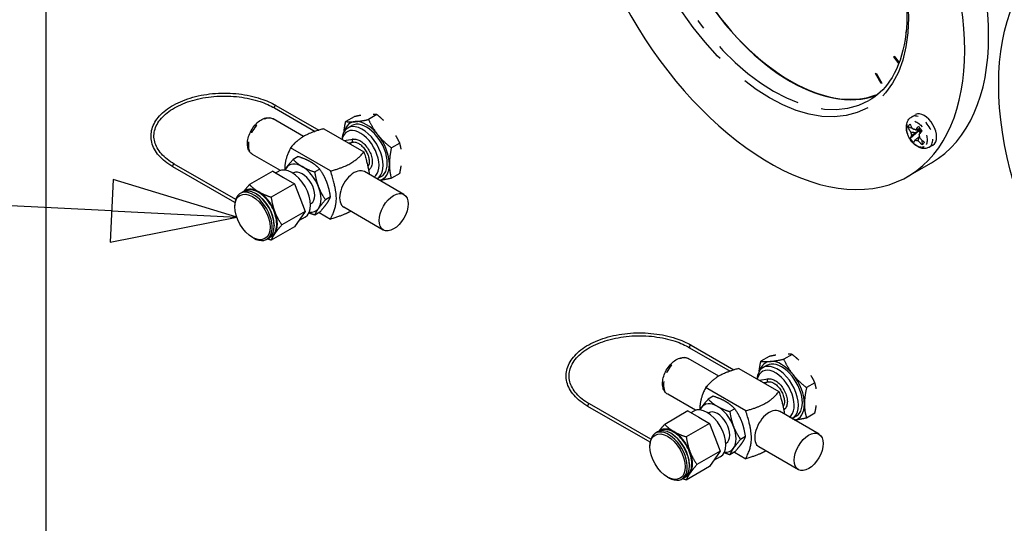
# Paper-space layout 'SHEET_1' of a CAD drawing. Header units: inches. Extents: x 3 to 360, y 8 to 227.
# Tile 19 of 98: x 33.03 to 43.51, y 134.36 to 139.72. Entities that reach past the tile are written whole.
import ezdxf

# ---------------------------------------------------------------- set-up
doc = ezdxf.new("R2010")
doc.units = ezdxf.units.IN
doc.header["$LTSCALE"] = 10.666667
doc.header["$MEASUREMENT"] = 0
doc.linetypes.add('DOUBLE_DASH_DOUBLE_DOT', pattern=[0.74, 0.24, -0.06, 0.24, -0.06, 0.01, -0.06, 0.01, -0.06])
doc.layers.get('0').update_dxf_attribs({"lineweight": 25})
doc.layers.add('DIMEN', color=7, linetype='Continuous', lineweight=25)
doc.layers.add('PHANTOM', color=7, linetype='DOUBLE_DASH_DOUBLE_DOT', lineweight=25)
doc.styles.add('Current-ANSI', font='arial.ttf')

# ---------------------------------------------------------------- blocks, each defined once
blk = doc.blocks.new('Balloon6')
at = {"layer": 'DIMEN', "linetype": 'Continuous', "lineweight": 25}
for p, q in [((3.17898, 12.27926), (2.72287, 12.48777)), ((3.19197, 12.30768), (3.16599, 12.25084)), ((3.29267, 12.22729), (3.19197, 12.30768)), ((3.17898, 12.27926), (3.29267, 12.22729)), ((3.16599, 12.25084), (3.29267, 12.22729))]:
    blk.add_line(p, q, dxfattribs=at)
at = {"layer": 'DIMEN', "linetype": 'Continuous', "lineweight": 25, "flags": 128}
blk.add_lwpolyline([(3.16599, 12.25084), (3.29267, 12.22729), (3.19197, 12.30768), (3.16599, 12.25084)], dxfattribs=at)
at = {"layer": 'DIMEN'}
blk.add_circle((2.55299, 12.56543), 0.1875, dxfattribs=at)
blk.add_solid([(3.16599, 12.25084), (3.29267, 12.22729), (3.19197, 12.30768), (3.16599, 12.25084)], dxfattribs=at)
at = {"layer": 'DIMEN', "insert": (2.55299, 12.56543), "char_height": 0.125, "attachment_point": 5, "style": 'Current-ANSI'}
blk.add_mtext('4', dxfattribs=at)
blk = doc.blocks.new('Balloon18')
at = {"layer": 'DIMEN', "linetype": 'Continuous', "lineweight": 25}
for p, q in [((3.18789, 12.90764), (2.47069, 12.94359)), ((3.18946, 12.93885), (3.18633, 12.87643)), ((3.31274, 12.90138), (3.18946, 12.93885)), ((3.18789, 12.90764), (3.31274, 12.90138)), ((3.18633, 12.87643), (3.31274, 12.90138))]:
    blk.add_line(p, q, dxfattribs=at)
at = {"layer": 'DIMEN', "linetype": 'Continuous', "lineweight": 25, "flags": 128}
blk.add_lwpolyline([(3.18633, 12.87643), (3.31274, 12.90138), (3.18946, 12.93885), (3.18633, 12.87643)], dxfattribs=at)
at = {"layer": 'DIMEN'}
blk.add_solid([(3.18633, 12.87643), (3.31274, 12.90138), (3.18946, 12.93885), (3.18633, 12.87643)], dxfattribs=at)

psp = doc.layouts.new('SHEET_1')

# ---------------------------------------------------------------- linework, layer by layer
for p, q in [((33.308, 130.429), (33.308, 149.617)), ((42.46, 139.58), (42.462, 139.587)), ((42.46, 139.58), (42.461, 139.581)), ((42.461, 139.579), (42.46, 139.58)), ((42.331, 139.32), (42.336, 139.327)), ((42.331, 139.32), (42.339, 139.324)), ((42.385, 139.251), (42.331, 139.32)), ((42.336, 139.327), (42.389, 139.261)), ((42.135, 139.144), (42.142, 139.149)), ((42.197, 139.036), (42.135, 139.144)), ((42.142, 139.149), (42.205, 139.04)), ((42.205, 139.04), (42.197, 139.036)), ((35.754, 138.804), (36.209, 138.541)), ((35.739, 138.777), (36.17, 138.528)), ((36.586, 138.684), (36.496, 138.633)), ((36.829, 138.706), (36.739, 138.654)), ((42.522, 138.682), (42.561, 138.705)), ((36.048, 138.473), (35.723, 138.661)), ((36.561, 138.588), (36.518, 138.563)), ((36.262, 138.556), (36.689, 138.31)), ((42.531, 138.557), (42.481, 138.575)), ((42.506, 138.454), (42.593, 138.533)), ((42.562, 138.515), (42.593, 138.533)), ((42.593, 138.533), (42.567, 138.543)), ((42.611, 138.561), (42.583, 138.545)), ((42.593, 138.533), (42.612, 138.559)), ((42.593, 138.533), (42.617, 138.554)), ((42.632, 138.534), (42.593, 138.533)), ((42.593, 138.533), (42.611, 138.511)), ((42.621, 138.522), (42.593, 138.533)), ((42.607, 138.474), (42.599, 138.469)), ((36.478, 138.431), (36.575, 138.445)), ((36.522, 138.406), (36.579, 138.414)), ((36.57, 138.413), (36.54, 138.396)), ((37.072, 138.403), (36.982, 138.352)), ((42.636, 138.383), (42.633, 138.433)), ((42.708, 138.359), (42.748, 138.382)), ((35.801, 138.111), (35.504, 138.282)), ((36.335, 138.106), (35.909, 138.352)), ((35.325, 137.801), (34.671, 138.179)), ((35.989, 138.259), (35.937, 138.229)), ((42.478, 138.047), (42.732, 138.194)), ((35.317, 137.769), (34.656, 138.151)), ((35.72, 138.104), (35.472, 137.961)), ((35.72, 138.104), (35.835, 138.037)), ((35.782, 138.102), (35.752, 138.085)), ((35.94, 138.085), (35.934, 138.082)), ((36.219, 138.127), (36.166, 138.096)), ((37.115, 137.857), (36.695, 138.099)), ((37.072, 138.079), (36.982, 138.028)), ((35.95, 137.971), (35.702, 137.828)), ((35.835, 138.037), (35.95, 137.971)), ((35.95, 137.971), (36.007, 137.823)), ((36.874, 138.047), (36.831, 138.022)), ((35.396, 137.879), (35.374, 137.866)), ((35.547, 137.859), (35.536, 137.865)), ((36.007, 137.823), (36.064, 137.675)), ((36.127, 137.76), (36.122, 137.757)), ((36.334, 137.831), (36.281, 137.8)), ((35.315, 137.725), (35.315, 137.738)), ((36.064, 137.675), (35.817, 137.532)), ((36.064, 137.675), (36.007, 137.594)), ((36.219, 137.667), (36.166, 137.637)), ((36.215, 137.665), (36.335, 137.595)), ((36.896, 137.478), (36.477, 137.72)), ((35.735, 137.534), (35.735, 137.521)), ((36.007, 137.594), (35.95, 137.512)), ((36.064, 137.615), (35.994, 137.575)), ((35.95, 137.512), (35.702, 137.369)), ((35.503, 137.4), (35.514, 137.393)), ((35.677, 137.392), (35.655, 137.379)), ((40.158, 136.225), (40.589, 135.976)), ((40.174, 136.252), (40.629, 135.989)), ((40.467, 135.922), (40.143, 136.109)), ((41.005, 136.132), (40.916, 136.081)), ((41.248, 136.154), (41.159, 136.103)), ((40.682, 136.004), (41.108, 135.758)), ((40.981, 136.037), (40.938, 136.012)), ((40.898, 135.88), (40.994, 135.894)), ((40.942, 135.854), (40.998, 135.863)), ((40.99, 135.861), (40.96, 135.844)), ((41.491, 135.852), (41.402, 135.8)), ((40.755, 135.554), (40.328, 135.8)), ((40.22, 135.559), (39.924, 135.73)), ((40.409, 135.708), (40.356, 135.677)), ((39.737, 135.218), (39.075, 135.6)), ((39.744, 135.25), (39.091, 135.627)), ((40.139, 135.552), (39.892, 135.409)), ((40.139, 135.552), (40.254, 135.486)), ((40.202, 135.551), (40.172, 135.533)), ((40.638, 135.575), (40.586, 135.545)), ((41.535, 135.305), (41.115, 135.548)), ((40.254, 135.486), (40.369, 135.42)), ((40.359, 135.533), (40.354, 135.53)), ((41.293, 135.495), (41.25, 135.47)), ((41.491, 135.528), (41.402, 135.476)), ((39.815, 135.328), (39.793, 135.315)), ((40.369, 135.42), (40.122, 135.277)), ((40.369, 135.42), (40.426, 135.272)), ((39.967, 135.307), (39.956, 135.314)), ((40.426, 135.272), (40.484, 135.124)), ((40.753, 135.279), (40.7, 135.249)), ((39.735, 135.173), (39.735, 135.186)), ((40.484, 135.124), (40.236, 134.981)), ((40.484, 135.124), (40.426, 135.042)), ((40.547, 135.209), (40.541, 135.205)), ((41.316, 134.926), (40.896, 135.169)), ((40.426, 135.042), (40.369, 134.96)), ((40.483, 135.064), (40.413, 135.023)), ((40.638, 135.116), (40.586, 135.085)), ((40.634, 135.113), (40.755, 135.044)), ((40.369, 134.96), (40.122, 134.817)), ((40.155, 134.982), (40.155, 134.969)), ((39.923, 134.848), (39.934, 134.842)), ((40.096, 134.84), (40.074, 134.828))]:
    psp.add_line(p, q)
for centre, major_axis, start_param, end_param in [((41.263, 140.738), (-1.469, 2.544), 3.141593, 6.283185), ((41.009, 140.591), (-1.469, 2.544), 1.365102, 7.561301), ((41.23, 140.719), (-1.016, 1.759), 0.08935, 3.052243), ((41.231, 140.719), (-1.013, 1.755), 0.076361, 3.065232), ((41.23, 140.719), (1.013, -1.755), 3.217545, 6.207233), ((42.655, 138.544), (-0.093, 0.162), 3.141593, 6.283185), ((36.674, 138.293), (0.156, -0.271), 6.279014, 10.110009), ((36.718, 138.318), (-0.172, 0.298), 6.021386, 6.772888), ((36.718, 138.318), (0.156, -0.271), 0, 3.141593), ((36.718, 138.318), (-0.172, 0.298), 4.974188, 6.021386), ((36.652, 138.28), (-0.141, 0.244), 3.182178, 6.84449), ((36.718, 138.318), (-0.172, 0.298), 3.926991, 4.974188), ((42.561, 138.49), (-0.0332, 0.0576), 0.729828, 1.364567), ((42.561, 138.49), (-0.0333, 0.0576), 5.442217, 6.076956), ((42.561, 138.49), (0.0332, -0.0576), 0.729828, 1.364567), ((42.561, 138.49), (0.0332, -0.0576), 5.442217, 6.076956), ((36.034, 137.923), (-0.141, 0.244), 5.497787, 6.544985), ((36.718, 138.318), (0.172, -0.298), 6.100709, 7.068583), ((35.923, 137.859), (-0.141, 0.244), 3.141593, 6.283185), ((36.034, 137.923), (-0.141, 0.244), 0.261799, 0.403715), ((36.034, 137.923), (-0.094, 0.162), 3.141593, 6.283185), ((36.034, 137.923), (-0.141, 0.244), 4.45059, 5.497787), ((36.586, 137.91), (0.109, 0.189), 0, 3.141593), ((35.514, 137.623), (0.141, -0.244), 5.497787, 10.210176), ((35.536, 137.636), (-0.141, 0.244), 3.141593, 6.283185), ((35.57, 137.655), (-0.141, 0.244), 5.497787, 6.321444), ((35.547, 137.642), (-0.133, 0.23), 3.926991, 5.497787), ((35.57, 137.655), (-0.141, 0.244), 4.45059, 5.497787), ((36.034, 137.923), (0.141, -0.244), 0.261799, 1.308997), ((35.57, 137.655), (0.141, -0.244), 0.261799, 1.308997), ((36.034, 137.923), (0.141, -0.244), 5.879471, 6.544985), ((35.57, 137.655), (0.141, -0.244), 6.244926, 6.544985), ((41.137, 135.766), (-0.172, 0.298), 6.021386, 6.772888), ((41.137, 135.766), (0.156, -0.271), 0, 3.141593), ((41.137, 135.766), (-0.172, 0.298), 4.974188, 6.021386), ((41.094, 135.741), (0.156, -0.271), 6.279014, 10.110009), ((41.072, 135.728), (-0.141, 0.244), 3.182178, 6.84449), ((41.137, 135.766), (-0.172, 0.298), 3.926991, 4.974188), ((40.453, 135.371), (-0.141, 0.244), 5.497787, 6.544985), ((40.343, 135.307), (-0.141, 0.244), 3.141593, 6.283185), ((40.453, 135.371), (-0.141, 0.244), 0.261799, 0.403715), ((40.453, 135.371), (-0.094, 0.162), 3.141593, 6.283185), ((40.453, 135.371), (-0.141, 0.244), 4.45059, 5.497787), ((41.005, 135.358), (0.109, 0.189), 0, 3.141593), ((41.137, 135.766), (0.172, -0.298), 6.100709, 7.068583), ((39.934, 135.071), (0.141, -0.244), 5.497787, 10.210176), ((39.956, 135.084), (-0.141, 0.244), 3.141593, 6.283185), ((39.989, 135.103), (-0.141, 0.244), 5.497787, 6.321444), ((39.989, 135.103), (-0.141, 0.244), 4.45059, 5.497787), ((40.453, 135.371), (0.141, -0.244), 0.261799, 1.308997), ((39.967, 135.09), (-0.133, 0.23), 3.926991, 5.497787), ((39.989, 135.103), (0.141, -0.244), 0.261799, 1.308997), ((40.453, 135.371), (0.141, -0.244), 5.879471, 6.544985), ((39.989, 135.103), (0.141, -0.244), 6.244926, 6.544985)]:
    psp.add_ellipse(centre, major_axis=major_axis, ratio=0.57735, start_param=start_param, end_param=end_param)
for centre, major_axis in [((45.647, 137.757), (1.555, -2.693)), ((35.503, 137.616), (0.133, -0.23)), ((37.006, 137.667), (-0.109, -0.189)), ((39.923, 135.065), (0.133, -0.23)), ((41.425, 135.116), (-0.109, -0.189))]:
    psp.add_ellipse(centre, major_axis=major_axis, ratio=0.57735)
for points, knots in [([(40.036, 142.375), (40.144, 142.437), (40.271, 142.468), (40.548, 142.461), (40.696, 142.425), (40.997, 142.294), (41.15, 142.199), (41.448, 141.96), (41.593, 141.815), (41.86, 141.489), (41.981, 141.307), (42.189, 140.927), (42.275, 140.728), (42.403, 140.334), (42.444, 140.138), (42.478, 139.771), (42.471, 139.599), (42.411, 139.296), (42.358, 139.166), (42.226, 138.974), (42.152, 138.905), (42.067, 138.856)], [5.497787, 5.497787, 5.497787, 5.497787, 5.838175, 5.838175, 6.16185, 6.16185, 6.477193, 6.477193, 6.79252, 6.79252, 7.108686, 7.108686, 7.425117, 7.425117, 7.741106, 7.741106, 8.056224, 8.056224, 8.372352, 8.372352, 8.63938, 8.63938, 8.63938, 8.63938]), ([(34.656, 138.151), (34.596, 138.186), (34.546, 138.226), (34.47, 138.314), (34.444, 138.362), (34.42, 138.459), (34.421, 138.509), (34.449, 138.604), (34.476, 138.65), (34.553, 138.735), (34.604, 138.775), (34.725, 138.842), (34.794, 138.87), (34.945, 138.912), (35.026, 138.926), (35.192, 138.938), (35.276, 138.936), (35.439, 138.917), (35.518, 138.9), (35.65, 138.856), (35.705, 138.832), (35.754, 138.804)], [1.570796, 1.570796, 1.570796, 1.570796, 1.894187, 1.894187, 2.214641, 2.214641, 2.524732, 2.524732, 2.835667, 2.835667, 3.156485, 3.156485, 3.479886, 3.479886, 3.802848, 3.802848, 4.125385, 4.125385, 4.44798, 4.44798, 4.712389, 4.712389, 4.712389, 4.712389]), ([(34.671, 138.179), (34.616, 138.211), (34.569, 138.248), (34.498, 138.329), (34.474, 138.372), (34.451, 138.461), (34.452, 138.507), (34.481, 138.597), (34.508, 138.642), (34.586, 138.722), (34.636, 138.758), (34.753, 138.82), (34.82, 138.846), (34.965, 138.884), (35.043, 138.896), (35.202, 138.906), (35.283, 138.904), (35.44, 138.885), (35.515, 138.868), (35.641, 138.826), (35.693, 138.803), (35.739, 138.777)], [1.570796, 1.570796, 1.570796, 1.570796, 1.88726, 1.88726, 2.206273, 2.206273, 2.536961, 2.536961, 2.866369, 2.866369, 3.18462, 3.18462, 3.501091, 3.501091, 3.81812, 3.81812, 4.135562, 4.135562, 4.452923, 4.452923, 4.712389, 4.712389, 4.712389, 4.712389]), ([(42.708, 138.359), (42.697, 138.353), (42.685, 138.349), (42.66, 138.344), (42.647, 138.345), (42.619, 138.35), (42.604, 138.355), (42.574, 138.37), (42.559, 138.382), (42.531, 138.408), (42.518, 138.424), (42.496, 138.458), (42.487, 138.475), (42.473, 138.513), (42.468, 138.532), (42.464, 138.571), (42.465, 138.59), (42.474, 138.626), (42.481, 138.642), (42.5, 138.667), (42.51, 138.676), (42.522, 138.682)], [0.261799, 0.261799, 0.261799, 0.261799, 0.474945, 0.474945, 0.707638, 0.707638, 0.99828, 0.99828, 1.35903, 1.35903, 1.736948, 1.736948, 2.109322, 2.109322, 2.483991, 2.483991, 2.860596, 2.860596, 3.179066, 3.179066, 3.403392, 3.403392, 3.403392, 3.403392]), ([(35.504, 138.282), (35.492, 138.289), (35.482, 138.298), (35.465, 138.322), (35.459, 138.336), (35.451, 138.369), (35.449, 138.388), (35.452, 138.429), (35.456, 138.451), (35.47, 138.494), (35.479, 138.516), (35.502, 138.557), (35.515, 138.576), (35.545, 138.61), (35.561, 138.626), (35.595, 138.651), (35.614, 138.661), (35.65, 138.673), (35.668, 138.675), (35.699, 138.671), (35.712, 138.667), (35.723, 138.661)], [5.497787, 5.497787, 5.497787, 5.497787, 5.751705, 5.751705, 6.030409, 6.030409, 6.356607, 6.356607, 6.701095, 6.701095, 7.042909, 7.042909, 7.382483, 7.382483, 7.723726, 7.723726, 8.068305, 8.068305, 8.399009, 8.399009, 8.63938, 8.63938, 8.63938, 8.63938]), ([(42.481, 138.575), (42.484, 138.581), (42.487, 138.586), (42.491, 138.591), (42.494, 138.596), (42.498, 138.6), (42.503, 138.605)], [-0.073398, -0.073398, -0.073398, -0.073398, 0, 0, 0, 0.073398, 0.073398, 0.073398, 0.073398]), ([(42.503, 138.605), (42.506, 138.597), (42.51, 138.589), (42.521, 138.57), (42.528, 138.559), (42.536, 138.55)], [-0.3031973, -0.3031973, -0.3031973, -0.3031973, -0.2356694, -0.2356694, -0.1417473, -0.1417473, -0.1417473, -0.1417473]), ([(42.564, 138.543), (42.568, 138.549), (42.574, 138.556), (42.585, 138.569), (42.59, 138.575), (42.595, 138.58)], [0.1417473, 0.1417473, 0.1417473, 0.1417473, 0.2356694, 0.2356694, 0.3031973, 0.3031973, 0.3031973, 0.3031973]), ([(42.595, 138.58), (42.601, 138.573), (42.608, 138.565), (42.613, 138.558), (42.619, 138.55), (42.626, 138.543), (42.632, 138.535)], [-0.073398, -0.073398, -0.073398, -0.073398, 0, 0, 0, 0.073398, 0.073398, 0.073398, 0.073398]), ([(42.514, 138.52), (42.507, 138.529), (42.499, 138.54), (42.489, 138.559), (42.485, 138.567), (42.481, 138.575)], [0.1417473, 0.1417473, 0.1417473, 0.1417473, 0.2356694, 0.2356694, 0.3031973, 0.3031973, 0.3031973, 0.3031973]), ([(42.506, 138.454), (42.507, 138.457), (42.509, 138.461), (42.514, 138.47), (42.518, 138.477), (42.522, 138.483)], [-0.3031973, -0.3031973, -0.3031973, -0.3031973, -0.2356694, -0.2356694, -0.1417473, -0.1417473, -0.1417473, -0.1417473]), ([(42.632, 138.535), (42.627, 138.529), (42.622, 138.523), (42.611, 138.51), (42.605, 138.503), (42.601, 138.497)], [-0.3031973, -0.3031973, -0.3031973, -0.3031973, -0.2356694, -0.2356694, -0.1417473, -0.1417473, -0.1417473, -0.1417473]), ([(36.575, 138.445), (36.587, 138.447), (36.6, 138.446), (36.628, 138.439), (36.642, 138.432), (36.671, 138.413), (36.686, 138.401), (36.712, 138.373), (36.724, 138.357), (36.746, 138.323), (36.755, 138.305), (36.769, 138.269), (36.774, 138.25), (36.779, 138.214), (36.779, 138.197), (36.775, 138.165), (36.77, 138.151), (36.757, 138.129), (36.749, 138.121), (36.741, 138.115)], [4.153677, 4.153677, 4.153677, 4.153677, 4.4455, 4.4455, 4.769893, 4.769893, 5.104139, 5.104139, 5.436562, 5.436562, 5.767508, 5.767508, 6.099154, 6.099154, 6.433051, 6.433051, 6.7639, 6.7639, 7.016249, 7.016249, 7.016249, 7.016249]), ([(36.579, 138.414), (36.588, 138.416), (36.599, 138.414), (36.622, 138.407), (36.633, 138.401), (36.656, 138.385), (36.667, 138.375), (36.688, 138.353), (36.699, 138.339), (36.716, 138.311), (36.724, 138.296), (36.737, 138.266), (36.741, 138.251), (36.747, 138.222), (36.748, 138.208), (36.746, 138.183), (36.744, 138.172), (36.738, 138.159), (36.736, 138.154), (36.733, 138.151)], [4.153677, 4.153677, 4.153677, 4.153677, 4.50846, 4.50846, 4.814087, 4.814087, 5.117877, 5.117877, 5.424692, 5.424692, 5.733134, 5.733134, 6.040981, 6.040981, 6.346193, 6.346193, 6.649355, 6.649355, 6.817128, 6.817128, 6.817128, 6.817128]), ([(42.543, 138.408), (42.536, 138.415), (42.529, 138.423), (42.524, 138.43), (42.518, 138.437), (42.512, 138.445), (42.506, 138.454)], [-0.073398, -0.073398, -0.073398, -0.073398, 0, 0, 0, 0.073398, 0.073398, 0.073398, 0.073398]), ([(42.559, 138.437), (42.554, 138.431), (42.55, 138.425), (42.545, 138.415), (42.544, 138.411), (42.543, 138.408)], [0.1417473, 0.1417473, 0.1417473, 0.1417473, 0.2356694, 0.2356694, 0.3031973, 0.3031973, 0.3031973, 0.3031973]), ([(42.636, 138.383), (42.628, 138.389), (42.621, 138.395), (42.604, 138.41), (42.595, 138.42), (42.587, 138.429)], [-0.3031973, -0.3031973, -0.3031973, -0.3031973, -0.2356694, -0.2356694, -0.1417473, -0.1417473, -0.1417473, -0.1417473]), ([(42.608, 138.46), (42.616, 138.45), (42.625, 138.44), (42.642, 138.425), (42.649, 138.419), (42.657, 138.413)], [0.1417473, 0.1417473, 0.1417473, 0.1417473, 0.2356694, 0.2356694, 0.3031973, 0.3031973, 0.3031973, 0.3031973]), ([(42.657, 138.413), (42.653, 138.407), (42.65, 138.402), (42.646, 138.397), (42.643, 138.392), (42.639, 138.388), (42.636, 138.383)], [-0.073398, -0.073398, -0.073398, -0.073398, 0, 0, 0, 0.073398, 0.073398, 0.073398, 0.073398]), ([(35.687, 137.399), (35.689, 137.4), (35.691, 137.401), (35.709, 137.409), (35.723, 137.421), (35.744, 137.451), (35.752, 137.47), (35.762, 137.512), (35.763, 137.537), (35.759, 137.589), (35.753, 137.616), (35.736, 137.672), (35.724, 137.699), (35.695, 137.752), (35.678, 137.776), (35.64, 137.821), (35.619, 137.841), (35.577, 137.874), (35.555, 137.886), (35.511, 137.903), (35.489, 137.907), (35.449, 137.905), (35.431, 137.9), (35.412, 137.889), (35.41, 137.887), (35.407, 137.885)], [5.425098, 5.425098, 5.425098, 5.425098, 5.462345, 5.462345, 5.751574, 5.751574, 6.054885, 6.054885, 6.380056, 6.380056, 6.709503, 6.709503, 7.037481, 7.037481, 7.364611, 7.364611, 7.692325, 7.692325, 8.021581, 8.021581, 8.348704, 8.348704, 8.655412, 8.655412, 8.712069, 8.712069, 8.712069, 8.712069]), ([(39.075, 135.6), (39.016, 135.634), (38.965, 135.675), (38.889, 135.763), (38.863, 135.81), (38.839, 135.908), (38.841, 135.957), (38.869, 136.052), (38.896, 136.098), (38.973, 136.184), (39.023, 136.223), (39.144, 136.291), (39.214, 136.319), (39.365, 136.361), (39.446, 136.374), (39.611, 136.386), (39.695, 136.384), (39.859, 136.365), (39.938, 136.348), (40.07, 136.305), (40.125, 136.28), (40.174, 136.252)], [1.570796, 1.570796, 1.570796, 1.570796, 1.894187, 1.894187, 2.214641, 2.214641, 2.524732, 2.524732, 2.835667, 2.835667, 3.156485, 3.156485, 3.479886, 3.479886, 3.802848, 3.802848, 4.125385, 4.125385, 4.44798, 4.44798, 4.712389, 4.712389, 4.712389, 4.712389]), ([(39.091, 135.627), (39.035, 135.659), (38.988, 135.696), (38.918, 135.777), (38.894, 135.82), (38.871, 135.909), (38.872, 135.956), (38.9, 136.046), (38.928, 136.09), (39.006, 136.171), (39.055, 136.207), (39.172, 136.269), (39.239, 136.294), (39.385, 136.332), (39.463, 136.345), (39.622, 136.355), (39.703, 136.353), (39.859, 136.333), (39.935, 136.317), (40.06, 136.275), (40.112, 136.252), (40.158, 136.225)], [1.570796, 1.570796, 1.570796, 1.570796, 1.88726, 1.88726, 2.206273, 2.206273, 2.536961, 2.536961, 2.866369, 2.866369, 3.18462, 3.18462, 3.501091, 3.501091, 3.81812, 3.81812, 4.135562, 4.135562, 4.452923, 4.452923, 4.712389, 4.712389, 4.712389, 4.712389]), ([(39.924, 135.73), (39.912, 135.737), (39.902, 135.747), (39.885, 135.77), (39.878, 135.784), (39.87, 135.817), (39.869, 135.837), (39.871, 135.878), (39.875, 135.899), (39.889, 135.943), (39.898, 135.964), (39.921, 136.005), (39.934, 136.024), (39.964, 136.059), (39.98, 136.074), (40.015, 136.099), (40.033, 136.109), (40.07, 136.121), (40.088, 136.123), (40.119, 136.12), (40.131, 136.116), (40.143, 136.109)], [5.497787, 5.497787, 5.497787, 5.497787, 5.751705, 5.751705, 6.030409, 6.030409, 6.356607, 6.356607, 6.701095, 6.701095, 7.042909, 7.042909, 7.382483, 7.382483, 7.723726, 7.723726, 8.068305, 8.068305, 8.399009, 8.399009, 8.63938, 8.63938, 8.63938, 8.63938]), ([(40.994, 135.894), (41.006, 135.895), (41.019, 135.894), (41.047, 135.887), (41.062, 135.88), (41.091, 135.862), (41.105, 135.85), (41.132, 135.822), (41.144, 135.806), (41.165, 135.772), (41.174, 135.754), (41.188, 135.717), (41.193, 135.699), (41.198, 135.663), (41.199, 135.645), (41.194, 135.614), (41.189, 135.599), (41.176, 135.577), (41.169, 135.569), (41.16, 135.563)], [4.153677, 4.153677, 4.153677, 4.153677, 4.4455, 4.4455, 4.769893, 4.769893, 5.104139, 5.104139, 5.436562, 5.436562, 5.767508, 5.767508, 6.099154, 6.099154, 6.433051, 6.433051, 6.7639, 6.7639, 7.016249, 7.016249, 7.016249, 7.016249]), ([(40.998, 135.863), (41.008, 135.864), (41.019, 135.863), (41.042, 135.855), (41.053, 135.849), (41.075, 135.834), (41.087, 135.824), (41.108, 135.801), (41.118, 135.788), (41.136, 135.76), (41.144, 135.745), (41.156, 135.714), (41.161, 135.699), (41.166, 135.67), (41.167, 135.656), (41.166, 135.632), (41.163, 135.621), (41.158, 135.607), (41.155, 135.603), (41.153, 135.599)], [4.153677, 4.153677, 4.153677, 4.153677, 4.50846, 4.50846, 4.814087, 4.814087, 5.117877, 5.117877, 5.424692, 5.424692, 5.733134, 5.733134, 6.040981, 6.040981, 6.346193, 6.346193, 6.649355, 6.649355, 6.817128, 6.817128, 6.817128, 6.817128]), ([(40.107, 134.847), (40.109, 134.848), (40.111, 134.849), (40.128, 134.858), (40.142, 134.87), (40.164, 134.9), (40.171, 134.918), (40.181, 134.961), (40.183, 134.985), (40.178, 135.037), (40.173, 135.065), (40.155, 135.12), (40.143, 135.148), (40.114, 135.2), (40.097, 135.225), (40.059, 135.27), (40.039, 135.29), (39.996, 135.322), (39.974, 135.335), (39.93, 135.352), (39.909, 135.356), (39.869, 135.354), (39.851, 135.349), (39.832, 135.337), (39.829, 135.335), (39.826, 135.333)], [5.425098, 5.425098, 5.425098, 5.425098, 5.462345, 5.462345, 5.751574, 5.751574, 6.054885, 6.054885, 6.380056, 6.380056, 6.709503, 6.709503, 7.037481, 7.037481, 7.364611, 7.364611, 7.692325, 7.692325, 8.021581, 8.021581, 8.348704, 8.348704, 8.655412, 8.655412, 8.712069, 8.712069, 8.712069, 8.712069])]:
    psp.add_open_spline(points, degree=3, knots=knots)
for points, weights in [([(36.656, 138.698), (36.624, 138.692), (36.586, 138.684)], [1.01869096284, 1.01664583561, 1]), ([(36.829, 138.706), (36.809, 138.709), (36.788, 138.709)], [1, 1.01664583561, 1.01869096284]), ([(36.899, 138.645), (36.867, 138.675), (36.829, 138.706)], [1.01869096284, 1.01664583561, 1]), ([(36.478, 138.523), (36.483, 138.573), (36.496, 138.633)], [1.01830785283, 1.02254207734, 1]), ([(36.496, 138.633), (36.54, 138.626), (36.596, 138.631)], [1, 1.0379548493, 1]), ([(36.596, 138.631), (36.653, 138.636), (36.739, 138.654)], [1, 1.0379548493, 1]), ([(36.739, 138.654), (36.783, 138.561), (36.839, 138.491)], [1, 1.0379548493, 1]), ([(36.262, 138.556), (36.022, 138.491), (35.909, 138.352)], [1, 1.28062484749, 1]), ([(36.839, 138.491), (36.896, 138.42), (36.982, 138.352)], [1, 1.0379548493, 1]), ([(37.072, 138.403), (37.052, 138.445), (37.031, 138.481)], [1, 1.01664583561, 1.01869096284]), ([(42.514, 138.52), (42.545, 138.518), (42.562, 138.515)], [1, 1.19861711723, 1.33238695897]), ([(42.562, 138.515), (42.548, 138.503), (42.522, 138.483)], [1.33238695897, 1.19861711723, 1]), ([(42.551, 138.549), (42.544, 138.549), (42.536, 138.55)], [1.0885343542, 1.04600687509, 1]), ([(42.564, 138.543), (42.577, 138.545), (42.583, 138.545)], [1, 1.19861711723, 1.33238695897]), ([(37.087, 138.338), (37.081, 138.37), (37.072, 138.403)], [1.01869096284, 1.01664583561, 1]), ([(42.559, 138.437), (42.585, 138.457), (42.599, 138.469)], [1, 1.19861711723, 1.33238695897]), ([(42.599, 138.469), (42.596, 138.454), (42.587, 138.429)], [1.33238695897, 1.19861711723, 1]), ([(35.909, 138.352), (35.844, 138.223), (35.848, 138.116)], [1, 1.32409465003, 1.29852001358]), ([(36.335, 138.106), (36.576, 138.171), (36.689, 138.31)], [1, 1.28062484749, 1]), ([(36.689, 138.31), (36.738, 138.156), (36.747, 138.069)], [1, 1.2272087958, 1.28256185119]), ([(36.982, 138.352), (36.961, 138.252), (36.961, 138.177)], [1, 1.0379548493, 1]), ([(35.861, 138.137), (35.888, 138.175), (35.937, 138.229)], [1, 1.0379548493, 1]), ([(35.937, 138.229), (35.98, 138.183), (36.034, 138.152)], [1, 1.0379548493, 1]), ([(36.122, 138.203), (36.069, 138.234), (35.989, 138.259)], [1, 1.0379548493, 1]), ([(36.219, 138.127), (36.175, 138.173), (36.122, 138.203)], [1, 1.0379548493, 1]), ([(36.961, 138.177), (36.961, 138.102), (36.982, 138.028)], [1, 1.0379548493, 1]), ([(37.072, 138.079), (37.081, 138.124), (37.087, 138.162)], [1, 1.01664583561, 1.01869096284]), ([(35.847, 138.115), (35.853, 138.126), (35.861, 138.137)], [1.01565741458, 1.01103984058, 1]), ([(36.034, 138.152), (36.087, 138.121), (36.166, 138.096)], [1, 1.0379548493, 1]), ([(36.166, 138.096), (36.179, 138.007), (36.206, 137.938)], [1, 1.0379548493, 1]), ([(36.294, 137.989), (36.268, 138.058), (36.219, 138.127)], [1, 1.0379548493, 1]), ([(36.335, 137.595), (36.435, 137.793), (36.335, 138.106)], [1, 1.60078105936, 1]), ([(35.411, 137.887), (35.435, 137.919), (35.472, 137.961)], [1.01342971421, 1.02923809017, 1]), ([(35.472, 137.961), (35.516, 137.915), (35.57, 137.884)], [1, 1.0379548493, 1]), ([(36.334, 137.831), (36.321, 137.92), (36.294, 137.989)], [1, 1.0379548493, 1]), ([(36.982, 138.028), (36.908, 138.012), (36.857, 138.006)], [1, 1.03241224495, 1.00946641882]), ([(35.57, 137.884), (35.623, 137.854), (35.702, 137.828)], [1, 1.0379548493, 1]), ([(36.206, 137.938), (36.232, 137.869), (36.281, 137.8)], [1, 1.0379548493, 1]), ([(35.702, 137.828), (35.715, 137.739), (35.742, 137.67)], [1, 1.0379548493, 1]), ([(36.281, 137.8), (36.232, 137.746), (36.206, 137.708)], [1, 1.0379548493, 1]), ([(36.219, 137.667), (36.268, 137.721), (36.294, 137.759)], [1, 1.0379548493, 1]), ([(36.294, 137.759), (36.321, 137.797), (36.334, 137.831)], [1, 1.0379548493, 1]), ([(35.742, 137.67), (35.768, 137.601), (35.817, 137.532)], [1, 1.0379548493, 1]), ([(36.166, 137.637), (36.132, 137.648), (36.104, 137.659)], [1, 1.01587733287, 1.01847100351]), ([(36.206, 137.708), (36.179, 137.67), (36.166, 137.637)], [1, 1.0379548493, 1]), ([(36.55, 137.678), (36.472, 137.633), (36.335, 137.595)], [1.14028362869, 1.14232247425, 1]), ([(35.817, 137.532), (35.768, 137.478), (35.742, 137.44)], [1, 1.0379548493, 1]), ([(35.742, 137.44), (35.715, 137.403), (35.702, 137.369)], [1, 1.0379548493, 1]), ([(35.702, 137.369), (35.681, 137.376), (35.661, 137.383)], [1, 1.01005189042, 1.01477953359]), ([(40.898, 135.972), (40.903, 136.021), (40.916, 136.081)], [1.01830785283, 1.02254207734, 1]), ([(40.916, 136.081), (40.959, 136.074), (41.016, 136.079)], [1, 1.0379548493, 1]), ([(41.076, 136.146), (41.044, 136.141), (41.005, 136.132)], [1.01869096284, 1.01664583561, 1]), ([(41.016, 136.079), (41.072, 136.084), (41.159, 136.103)], [1, 1.0379548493, 1]), ([(41.159, 136.103), (41.202, 136.009), (41.259, 135.939)], [1, 1.0379548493, 1]), ([(41.248, 136.154), (41.229, 136.157), (41.207, 136.158)], [1, 1.01664583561, 1.01869096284]), ([(41.319, 136.094), (41.287, 136.123), (41.248, 136.154)], [1.01869096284, 1.01664583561, 1]), ([(40.682, 136.004), (40.441, 135.939), (40.328, 135.8)], [1, 1.28062484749, 1]), ([(41.259, 135.939), (41.315, 135.869), (41.402, 135.8)], [1, 1.0379548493, 1]), ([(41.491, 135.852), (41.472, 135.894), (41.45, 135.93)], [1, 1.01664583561, 1.01869096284]), ([(41.506, 135.786), (41.501, 135.819), (41.491, 135.852)], [1.01869096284, 1.01664583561, 1]), ([(40.328, 135.8), (40.263, 135.671), (40.267, 135.565)], [1, 1.32409465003, 1.29852001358]), ([(40.755, 135.554), (40.995, 135.619), (41.108, 135.758)], [1, 1.28062484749, 1]), ([(41.108, 135.758), (41.157, 135.604), (41.167, 135.518)], [1, 1.2272087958, 1.28256185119]), ([(41.402, 135.8), (41.38, 135.701), (41.38, 135.626)], [1, 1.0379548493, 1]), ([(40.281, 135.585), (40.307, 135.623), (40.356, 135.677)], [1, 1.0379548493, 1]), ([(40.356, 135.677), (40.4, 135.631), (40.453, 135.601)], [1, 1.0379548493, 1]), ([(40.541, 135.652), (40.488, 135.683), (40.409, 135.708)], [1, 1.0379548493, 1]), ([(40.638, 135.575), (40.595, 135.621), (40.541, 135.652)], [1, 1.0379548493, 1]), ([(40.266, 135.563), (40.273, 135.574), (40.281, 135.585)], [1.01565741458, 1.01103984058, 1]), ([(40.453, 135.601), (40.506, 135.57), (40.586, 135.545)], [1, 1.0379548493, 1]), ([(40.586, 135.545), (40.599, 135.455), (40.625, 135.386)], [1, 1.0379548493, 1]), ([(40.714, 135.437), (40.687, 135.506), (40.638, 135.575)], [1, 1.0379548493, 1]), ([(40.755, 135.044), (40.854, 135.242), (40.755, 135.554)], [1, 1.60078105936, 1]), ([(41.38, 135.626), (41.38, 135.551), (41.402, 135.476)], [1, 1.0379548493, 1]), ([(41.491, 135.528), (41.501, 135.572), (41.506, 135.611)], [1, 1.01664583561, 1.01869096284]), ([(40.753, 135.279), (40.74, 135.369), (40.714, 135.437)], [1, 1.0379548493, 1]), ([(41.402, 135.476), (41.327, 135.46), (41.276, 135.455)], [1, 1.03241224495, 1.00946641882]), ([(39.83, 135.336), (39.854, 135.367), (39.892, 135.409)], [1.01342971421, 1.02923809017, 1]), ([(39.892, 135.409), (39.936, 135.364), (39.989, 135.333)], [1, 1.0379548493, 1]), ([(39.989, 135.333), (40.042, 135.302), (40.122, 135.277)], [1, 1.0379548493, 1]), ([(40.625, 135.386), (40.652, 135.318), (40.7, 135.249)], [1, 1.0379548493, 1]), ([(40.122, 135.277), (40.135, 135.187), (40.161, 135.119)], [1, 1.0379548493, 1]), ([(40.7, 135.249), (40.652, 135.195), (40.625, 135.157)], [1, 1.0379548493, 1]), ([(40.714, 135.208), (40.74, 135.246), (40.753, 135.279)], [1, 1.0379548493, 1]), ([(40.161, 135.119), (40.188, 135.05), (40.236, 134.981)], [1, 1.0379548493, 1]), ([(40.625, 135.157), (40.599, 135.119), (40.586, 135.085)], [1, 1.0379548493, 1]), ([(40.638, 135.116), (40.687, 135.17), (40.714, 135.208)], [1, 1.0379548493, 1]), ([(40.969, 135.127), (40.891, 135.081), (40.755, 135.044)], [1.14028362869, 1.14232247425, 1]), ([(40.586, 135.085), (40.552, 135.096), (40.523, 135.108)], [1, 1.01587733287, 1.01847100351]), ([(40.236, 134.981), (40.188, 134.927), (40.161, 134.889)], [1, 1.0379548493, 1]), ([(40.122, 134.817), (40.1, 134.824), (40.081, 134.831)], [1, 1.01005189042, 1.01477953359]), ([(40.161, 134.889), (40.135, 134.851), (40.122, 134.817)], [1, 1.0379548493, 1])]:
    psp.add_rational_spline(points, weights, degree=2)
at = {"layer": 'PHANTOM', "ltscale": 0.554886}
psp.add_ellipse((41.009, 140.591), major_axis=(1.046, -1.811), ratio=0.57735, dxfattribs=at)
at = {"layer": 'PHANTOM', "ltscale": 0.404225}
psp.add_ellipse((41.051, 140.615), major_axis=(1.016, -1.759), ratio=0.57735, start_param=3.141593, end_param=6.283185, dxfattribs=at)
at = {"layer": 'PHANTOM', "ltscale": 0.002348}
for centre, major_axis, ratio, start_param, end_param in [((35.746, 138.79), (-0.0078, -0.0135), 0.57735, 3.141593, 6.283185), ((36.577, 138.43), (0.0022, -0.0155), 0.795608, 3.141593, 6.283185), ((34.664, 138.165), (0.0078, 0.0135), 0.57735, 0, 3.141593), ((40.166, 136.239), (-0.0078, -0.0135), 0.57735, 3.141593, 6.283185), ((40.996, 135.878), (0.0022, -0.0155), 0.795608, 3.141593, 6.283185), ((39.083, 135.613), (0.0078, 0.0135), 0.57735, 0, 3.141593)]:
    psp.add_ellipse(centre, major_axis=major_axis, ratio=ratio, start_param=start_param, end_param=end_param, dxfattribs=at)
at = {"layer": 'PHANTOM', "ltscale": 0.034177}
for centre in [(35.614, 138.471), (40.033, 135.92)]:
    psp.add_ellipse(centre, major_axis=(-0.109, -0.189), ratio=0.57735, start_param=3.141593, end_param=6.283185, dxfattribs=at)
at = {"layer": 'PHANTOM', "ltscale": 0.029124}
psp.add_ellipse((42.615, 138.521), major_axis=(-0.093, 0.162), ratio=0.57735, start_param=3.141593, end_param=6.283185, dxfattribs=at)
at = {"layer": 'PHANTOM', "ltscale": 0.048218}
psp.add_ellipse((42.577, 138.499), major_axis=(0.077, -0.134), ratio=0.57735, dxfattribs=at)

# ---------------------------------------------------------------- block references
at = {"layer": 'DIMEN', "xscale": 10.66666666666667, "yscale": 10.66666666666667, "zscale": 10.66666666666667}
for name in ['Balloon18', 'Balloon6']:
    psp.add_blockref(name, (0, 0), dxfattribs=at)

doc.saveas('drawing.dxf')
